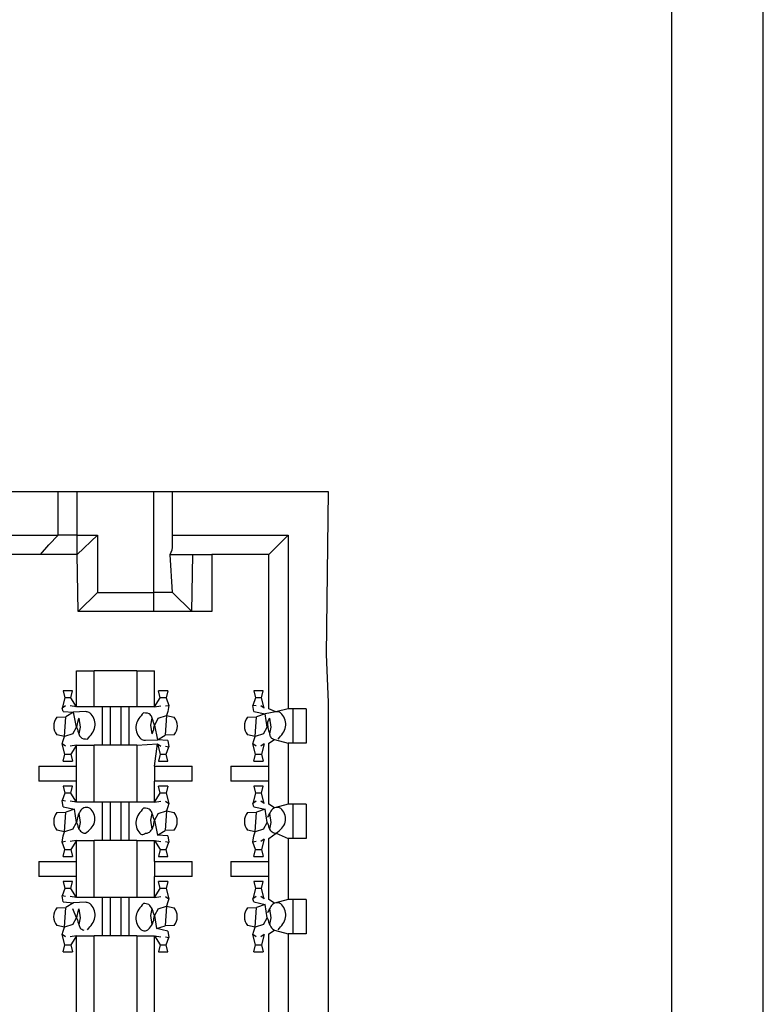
# Model space of a CAD drawing. Header units: millimetres. Extents: x 618 to 1482, y 17 to 575.
# Tile 54 of 90: x 992.51 to 999.94, y 304.78 to 314.62. Entities that reach past the tile are written whole.
import ezdxf

# ---------------------------------------------------------------- set-up
doc = ezdxf.new("R2010")
doc.units = ezdxf.units.MM

# ---------------------------------------------------------------- blocks, each defined once
blk = doc.blocks.new('cu_bee7s_cca__41', base_point=(1238.762, 264.915))
at = {"color": 7, "linetype": 'Continuous'}
for p, q in [((1332.032, 269.54), (1332.032, 582.54)), ((1333.251, 269.54), (1333.251, 582.54)), ((1322.842, 413.209), (1323.858, 413.209)), ((1323.858, 413.209), (1324.112, 413.209)), ((1323.858, 412.625), (1323.858, 413.209)), ((1324.112, 413.209), (1325.128, 413.209)), ((1325.128, 413.209), (1325.382, 413.209)), ((1325.382, 413.209), (1327.453, 413.209)), ((1325.382, 412.625), (1325.382, 413.209)), ((1327.453, 413.209), (1327.427, 411.037)), ((1322.842, 412.625), (1323.858, 412.625)), ((1323.731, 412.498), (1323.858, 412.625)), ((1324.112, 412.625), (1323.858, 412.625)), ((1324.112, 412.625), (1324.379, 412.625)), ((1324.379, 412.625), (1324.112, 412.371)), ((1324.379, 412.625), (1324.379, 411.863)), ((1325.382, 412.625), (1326.919, 412.625)), ((1325.382, 412.498), (1325.382, 412.625)), ((1326.665, 412.371), (1326.919, 412.625)), ((1326.919, 412.625), (1326.919, 410.313)), ((1323.621, 412.371), (1323.731, 412.498)), ((1323.621, 412.371), (1323.08, 412.371)), ((1324.112, 412.371), (1323.621, 412.371)), ((1324.125, 411.609), (1324.112, 412.371)), ((1325.382, 411.863), (1325.348, 412.371)), ((1325.348, 412.371), (1325.649, 412.371)), ((1325.636, 411.609), (1325.649, 412.371)), ((1325.649, 412.371), (1325.903, 412.371)), ((1325.903, 412.371), (1325.903, 411.609)), ((1326.665, 412.371), (1325.903, 412.371)), ((1326.665, 410.313), (1326.665, 412.371)), ((1324.379, 411.863), (1324.125, 411.609)), ((1324.379, 411.863), (1325.128, 411.863)), ((1325.382, 411.863), (1325.128, 411.863)), ((1325.382, 411.863), (1325.636, 411.609)), ((1325.128, 411.609), (1324.125, 411.609)), ((1325.636, 411.609), (1325.128, 411.609)), ((1325.903, 411.609), (1325.636, 411.609)), ((1327.427, 411.037), (1327.453, 410.402)), ((1324.1, 410.821), (1324.338, 410.821)), ((1324.903, 410.821), (1324.338, 410.821)), ((1324.903, 410.821), (1325.141, 410.821)), ((1323.945, 410.459), (1323.911, 410.323)), ((1323.924, 410.552), (1323.945, 410.459)), ((1324.047, 410.552), (1323.924, 410.552)), ((1324.026, 410.459), (1324.047, 410.552)), ((1324.1, 410.339), (1324.026, 410.459)), ((1325.141, 410.339), (1325.215, 410.459)), ((1325.215, 410.459), (1325.194, 410.552)), ((1325.317, 410.552), (1325.194, 410.552)), ((1325.317, 410.552), (1325.296, 410.459)), ((1325.296, 410.459), (1325.33, 410.36)), ((1326.485, 410.459), (1326.451, 410.36)), ((1326.464, 410.552), (1326.485, 410.459)), ((1326.587, 410.552), (1326.464, 410.552)), ((1326.566, 410.459), (1326.587, 410.552)), ((1326.6, 410.323), (1326.566, 410.459)), ((1323.955, 410.352), (1323.911, 410.323)), ((1323.925, 410.28), (1323.911, 410.323)), ((1324.1, 410.339), (1324.016, 410.352)), ((1324.338, 410.339), (1324.1, 410.339)), ((1324.441, 410.339), (1324.338, 410.339)), ((1324.551, 410.339), (1324.441, 410.339)), ((1324.441, 410.339), (1324.441, 409.831)), ((1324.69, 410.339), (1324.551, 410.339)), ((1324.8, 410.339), (1324.69, 410.339)), ((1324.8, 410.339), (1324.8, 409.831)), ((1324.903, 410.339), (1324.8, 410.339)), ((1325.141, 410.339), (1324.903, 410.339)), ((1325.141, 410.339), (1325.225, 410.352)), ((1325.285, 410.352), (1325.33, 410.36)), ((1325.33, 410.36), (1325.316, 410.28)), ((1326.495, 410.352), (1326.451, 410.36)), ((1326.465, 410.28), (1326.451, 410.36)), ((1326.6, 410.323), (1326.556, 410.352)), ((1327.453, 410.402), (1327.453, 410.085)), ((1323.838, 410.204), (1323.958, 410.208)), ((1323.925, 410.28), (1324.06, 410.27)), ((1324.06, 410.27), (1323.958, 410.208)), ((1324.22, 410.276), (1324.06, 410.27)), ((1324.102, 410.071), (1324.06, 410.27)), ((1324.132, 410.187), (1324.15, 410.071)), ((1325.091, 410.098), (1325.108, 410.187)), ((1325.187, 410.187), (1325.139, 410.098)), ((1325.187, 410.187), (1325.298, 410.226)), ((1325.316, 410.28), (1325.298, 410.226)), ((1325.298, 410.226), (1325.402, 410.204)), ((1326.378, 410.204), (1326.498, 410.208)), ((1326.465, 410.28), (1326.615, 410.245)), ((1326.615, 410.245), (1326.498, 410.208)), ((1326.755, 410.275), (1326.615, 410.245)), ((1326.642, 410.071), (1326.615, 410.245)), ((1326.755, 410.275), (1326.665, 410.313)), ((1326.672, 410.187), (1326.69, 410.071)), ((1326.919, 410.313), (1326.755, 410.275)), ((1326.983, 410.313), (1326.919, 410.313)), ((1327.16, 410.313), (1326.983, 410.313)), ((1326.983, 410.313), (1326.983, 409.856)), ((1327.16, 410.313), (1327.16, 409.856)), ((1324.054, 409.982), (1324.102, 410.071)), ((1324.15, 410.071), (1324.132, 409.982)), ((1325.108, 409.982), (1325.091, 410.098)), ((1325.139, 410.098), (1325.181, 409.9)), ((1326.594, 409.982), (1326.642, 410.071)), ((1326.69, 410.071), (1326.672, 409.982)), ((1327.453, 410.085), (1327.453, 409.767)), ((1323.943, 409.944), (1323.839, 409.966)), ((1323.925, 409.89), (1323.943, 409.944)), ((1324.054, 409.982), (1323.943, 409.944)), ((1325.181, 409.9), (1325.283, 409.962)), ((1325.403, 409.966), (1325.283, 409.962)), ((1326.483, 409.944), (1326.379, 409.966)), ((1326.465, 409.89), (1326.483, 409.944)), ((1326.594, 409.982), (1326.483, 409.944)), ((1323.911, 409.847), (1323.925, 409.89)), ((1323.955, 409.818), (1323.911, 409.847)), ((1323.945, 409.711), (1323.911, 409.847)), ((1324.1, 409.831), (1324.016, 409.818)), ((1324.1, 409.831), (1324.026, 409.711)), ((1324.1, 409.831), (1324.338, 409.831)), ((1324.441, 409.831), (1324.338, 409.831)), ((1324.551, 409.831), (1324.441, 409.831)), ((1324.69, 409.831), (1324.551, 409.831)), ((1324.8, 409.831), (1324.69, 409.831)), ((1324.903, 409.831), (1324.8, 409.831)), ((1324.903, 409.831), (1325.181, 409.847)), ((1325.021, 409.894), (1325.181, 409.9)), ((1325.316, 409.89), (1325.181, 409.9)), ((1325.181, 409.847), (1325.225, 409.818)), ((1325.181, 409.847), (1325.215, 409.711)), ((1325.285, 409.818), (1325.33, 409.809)), ((1325.296, 409.711), (1325.33, 409.809)), ((1325.316, 409.89), (1325.33, 409.809)), ((1326.451, 409.847), (1326.465, 409.89)), ((1326.495, 409.818), (1326.451, 409.847)), ((1326.485, 409.711), (1326.451, 409.847)), ((1326.6, 409.847), (1326.556, 409.818)), ((1326.6, 409.847), (1326.566, 409.711)), ((1326.665, 409.856), (1326.739, 409.905)), ((1326.665, 409.551), (1326.665, 409.856)), ((1326.739, 409.905), (1326.919, 409.856)), ((1326.919, 409.856), (1326.919, 409.043)), ((1326.983, 409.856), (1326.919, 409.856)), ((1327.16, 409.856), (1326.983, 409.856)), ((1323.924, 409.618), (1323.945, 409.711)), ((1324.026, 409.711), (1324.047, 409.618)), ((1325.215, 409.711), (1325.194, 409.618)), ((1325.317, 409.618), (1325.296, 409.711)), ((1326.464, 409.618), (1326.485, 409.711)), ((1326.566, 409.711), (1326.587, 409.618)), ((1327.453, 409.767), (1327.453, 409.513)), ((1323.598, 409.551), (1324.1, 409.551)), ((1323.924, 409.618), (1324.047, 409.618)), ((1325.141, 409.551), (1325.643, 409.551)), ((1325.194, 409.618), (1325.317, 409.618)), ((1326.157, 409.551), (1326.665, 409.551)), ((1326.464, 409.618), (1326.587, 409.618)), ((1326.665, 409.348), (1326.665, 409.551)), ((1327.453, 409.513), (1327.453, 409.132)), ((1324.1, 409.348), (1323.598, 409.348)), ((1323.924, 409.282), (1323.945, 409.189)), ((1324.047, 409.282), (1323.924, 409.282)), ((1324.026, 409.189), (1324.047, 409.282)), ((1325.643, 409.348), (1325.141, 409.348)), ((1325.215, 409.189), (1325.194, 409.282)), ((1325.317, 409.282), (1325.194, 409.282)), ((1325.317, 409.282), (1325.296, 409.189)), ((1326.665, 409.348), (1326.157, 409.348)), ((1326.587, 409.282), (1326.464, 409.282)), ((1326.464, 409.282), (1326.485, 409.189)), ((1326.566, 409.189), (1326.587, 409.282)), ((1326.665, 409.043), (1326.665, 409.348)), ((1323.945, 409.189), (1323.911, 409.09)), ((1324.1, 409.069), (1324.026, 409.189)), ((1325.141, 409.069), (1325.215, 409.189)), ((1325.296, 409.189), (1325.33, 409.053)), ((1326.485, 409.189), (1326.451, 409.053)), ((1326.6, 409.053), (1326.566, 409.189)), ((1323.925, 409.01), (1323.911, 409.09)), ((1323.955, 409.082), (1323.911, 409.09)), ((1323.925, 409.01), (1324.075, 408.975)), ((1324.1, 409.069), (1324.016, 409.082)), ((1324.338, 409.069), (1324.1, 409.069)), ((1324.441, 409.069), (1324.338, 409.069)), ((1324.441, 409.069), (1324.441, 408.561)), ((1324.551, 409.069), (1324.441, 409.069)), ((1324.69, 409.069), (1324.551, 409.069)), ((1324.8, 409.069), (1324.69, 409.069)), ((1324.8, 409.069), (1324.8, 408.561)), ((1324.903, 409.069), (1324.8, 409.069)), ((1325.141, 409.069), (1324.903, 409.069)), ((1325.141, 409.069), (1325.225, 409.082)), ((1325.285, 409.082), (1325.33, 409.053)), ((1325.316, 409.01), (1325.298, 408.956)), ((1325.33, 409.053), (1325.316, 409.01)), ((1326.495, 409.082), (1326.451, 409.053)), ((1326.465, 409.01), (1326.451, 409.053)), ((1326.465, 409.01), (1326.615, 408.975)), ((1326.6, 409.053), (1326.556, 409.082)), ((1326.739, 408.995), (1326.665, 409.043)), ((1326.919, 409.043), (1326.739, 408.995)), ((1326.983, 409.043), (1326.919, 409.043)), ((1326.983, 409.043), (1326.983, 408.586)), ((1327.16, 409.043), (1326.983, 409.043)), ((1327.16, 409.043), (1327.16, 408.586)), ((1327.453, 409.132), (1327.453, 356.592)), ((1323.838, 408.934), (1323.958, 408.938)), ((1324.075, 408.975), (1323.958, 408.938)), ((1324.102, 408.801), (1324.075, 408.975)), ((1324.132, 408.917), (1324.15, 408.801)), ((1325.091, 408.828), (1325.108, 408.917)), ((1325.187, 408.917), (1325.139, 408.828)), ((1325.187, 408.917), (1325.298, 408.956)), ((1325.298, 408.956), (1325.402, 408.934)), ((1326.378, 408.934), (1326.498, 408.938)), ((1326.615, 408.975), (1326.498, 408.938)), ((1326.642, 408.801), (1326.615, 408.975)), ((1326.672, 408.917), (1326.69, 408.801)), ((1324.054, 408.712), (1324.102, 408.801)), ((1324.15, 408.801), (1324.132, 408.712)), ((1325.108, 408.712), (1325.091, 408.828)), ((1325.139, 408.828), (1325.181, 408.63)), ((1326.594, 408.712), (1326.642, 408.801)), ((1326.69, 408.801), (1326.672, 408.712)), ((1323.943, 408.674), (1323.839, 408.696)), ((1323.911, 408.539), (1323.925, 408.62)), ((1323.925, 408.62), (1323.943, 408.674)), ((1324.054, 408.712), (1323.943, 408.674)), ((1325.181, 408.63), (1325.283, 408.692)), ((1325.316, 408.62), (1325.181, 408.63)), ((1325.403, 408.696), (1325.283, 408.692)), ((1325.316, 408.62), (1325.33, 408.539)), ((1326.483, 408.674), (1326.379, 408.696)), ((1326.451, 408.539), (1326.465, 408.62)), ((1326.465, 408.62), (1326.483, 408.674)), ((1326.594, 408.712), (1326.483, 408.674)), ((1326.665, 408.586), (1326.76, 408.655)), ((1326.76, 408.655), (1326.919, 408.586)), ((1323.955, 408.548), (1323.911, 408.539)), ((1323.945, 408.441), (1323.911, 408.539)), ((1324.1, 408.561), (1324.016, 408.548)), ((1324.1, 408.561), (1324.026, 408.441)), ((1324.1, 408.561), (1324.338, 408.561)), ((1324.441, 408.561), (1324.338, 408.561)), ((1324.551, 408.561), (1324.441, 408.561)), ((1324.69, 408.561), (1324.551, 408.561)), ((1324.8, 408.561), (1324.69, 408.561)), ((1324.903, 408.561), (1324.8, 408.561)), ((1324.903, 408.561), (1325.141, 408.561)), ((1325.141, 408.561), (1325.225, 408.548)), ((1325.141, 408.561), (1325.215, 408.441)), ((1325.285, 408.548), (1325.33, 408.539)), ((1325.296, 408.441), (1325.33, 408.539)), ((1326.495, 408.548), (1326.451, 408.539)), ((1326.485, 408.441), (1326.451, 408.539)), ((1326.6, 408.577), (1326.556, 408.548)), ((1326.6, 408.577), (1326.566, 408.441)), ((1326.665, 408.281), (1326.665, 408.586)), ((1326.983, 408.586), (1326.919, 408.586)), ((1326.919, 408.586), (1326.919, 407.773)), ((1327.16, 408.586), (1326.983, 408.586)), ((1323.924, 408.348), (1323.945, 408.441)), ((1324.026, 408.441), (1324.047, 408.348)), ((1325.215, 408.441), (1325.194, 408.348)), ((1325.317, 408.348), (1325.296, 408.441)), ((1326.464, 408.348), (1326.485, 408.441)), ((1326.566, 408.441), (1326.587, 408.348)), ((1323.598, 408.281), (1324.1, 408.281)), ((1323.924, 408.348), (1324.047, 408.348)), ((1325.141, 408.281), (1325.643, 408.281)), ((1325.194, 408.348), (1325.317, 408.348)), ((1326.157, 408.281), (1326.665, 408.281)), ((1326.464, 408.348), (1326.587, 408.348)), ((1326.665, 408.078), (1326.665, 408.281)), ((1324.1, 408.078), (1323.598, 408.078)), ((1323.924, 408.012), (1323.945, 407.919)), ((1324.047, 408.012), (1323.924, 408.012)), ((1324.026, 407.919), (1324.047, 408.012)), ((1325.643, 408.078), (1325.141, 408.078)), ((1325.215, 407.919), (1325.194, 408.012)), ((1325.317, 408.012), (1325.194, 408.012)), ((1325.317, 408.012), (1325.296, 407.919)), ((1326.665, 408.078), (1326.157, 408.078)), ((1326.464, 408.012), (1326.485, 407.919)), ((1326.587, 408.012), (1326.464, 408.012)), ((1326.566, 407.919), (1326.587, 408.012)), ((1326.665, 407.773), (1326.665, 408.078)), ((1323.945, 407.919), (1323.911, 407.82)), ((1324.1, 407.799), (1324.026, 407.919)), ((1325.141, 407.799), (1325.215, 407.919)), ((1325.296, 407.919), (1325.33, 407.783)), ((1326.485, 407.919), (1326.451, 407.783)), ((1326.6, 407.783), (1326.566, 407.919)), ((1323.955, 407.812), (1323.911, 407.82)), ((1323.925, 407.74), (1323.911, 407.82)), ((1323.925, 407.74), (1324.06, 407.73)), ((1324.06, 407.73), (1323.958, 407.668)), ((1324.1, 407.799), (1324.016, 407.812)), ((1324.22, 407.736), (1324.06, 407.73)), ((1324.338, 407.799), (1324.1, 407.799)), ((1324.441, 407.799), (1324.338, 407.799)), ((1324.441, 407.799), (1324.441, 407.291)), ((1324.551, 407.799), (1324.441, 407.799)), ((1324.69, 407.799), (1324.551, 407.799)), ((1324.8, 407.799), (1324.69, 407.799)), ((1324.8, 407.799), (1324.8, 407.291)), ((1324.903, 407.799), (1324.8, 407.799)), ((1325.141, 407.799), (1324.903, 407.799)), ((1325.141, 407.799), (1325.225, 407.812)), ((1325.285, 407.812), (1325.33, 407.783)), ((1325.316, 407.74), (1325.298, 407.686)), ((1325.33, 407.783), (1325.316, 407.74)), ((1326.495, 407.812), (1326.451, 407.783)), ((1326.465, 407.74), (1326.451, 407.783)), ((1326.465, 407.74), (1326.615, 407.705)), ((1326.615, 407.705), (1326.498, 407.668)), ((1326.6, 407.783), (1326.556, 407.812)), ((1326.642, 407.531), (1326.615, 407.705)), ((1326.739, 407.725), (1326.665, 407.773)), ((1326.919, 407.773), (1326.739, 407.725)), ((1326.983, 407.773), (1326.919, 407.773)), ((1326.983, 407.773), (1326.983, 407.316)), ((1327.16, 407.773), (1326.983, 407.773)), ((1327.16, 407.773), (1327.16, 407.316)), ((1323.838, 407.664), (1323.958, 407.668)), ((1324.102, 407.531), (1324.054, 407.647)), ((1324.132, 407.647), (1324.15, 407.531)), ((1325.091, 407.558), (1325.108, 407.647)), ((1325.187, 407.647), (1325.139, 407.558)), ((1325.187, 407.647), (1325.298, 407.686)), ((1325.298, 407.686), (1325.402, 407.664)), ((1326.378, 407.664), (1326.498, 407.668)), ((1326.672, 407.647), (1326.69, 407.531)), ((1324.054, 407.442), (1323.943, 407.404)), ((1324.054, 407.442), (1324.102, 407.531)), ((1324.15, 407.531), (1324.132, 407.442)), ((1325.108, 407.442), (1325.091, 407.558)), ((1325.139, 407.558), (1325.166, 407.385)), ((1326.594, 407.442), (1326.483, 407.404)), ((1326.594, 407.442), (1326.642, 407.531)), ((1326.69, 407.531), (1326.672, 407.442)), ((1323.943, 407.404), (1323.839, 407.426)), ((1323.911, 407.307), (1323.925, 407.35)), ((1323.945, 407.171), (1323.911, 407.307)), ((1323.955, 407.278), (1323.911, 407.307)), ((1323.925, 407.35), (1323.943, 407.404)), ((1325.166, 407.385), (1325.283, 407.422)), ((1325.316, 407.35), (1325.166, 407.385)), ((1325.403, 407.426), (1325.283, 407.422)), ((1325.316, 407.35), (1325.33, 407.269)), ((1326.483, 407.404), (1326.379, 407.426)), ((1326.451, 407.307), (1326.465, 407.35)), ((1326.485, 407.171), (1326.451, 407.307)), ((1326.495, 407.278), (1326.451, 407.307)), ((1326.465, 407.35), (1326.483, 407.404)), ((1326.6, 407.307), (1326.556, 407.278)), ((1326.6, 407.307), (1326.566, 407.171)), ((1326.623, 363.288), (1326.665, 407.316)), ((1326.665, 407.316), (1326.739, 407.365)), ((1326.739, 407.365), (1326.919, 407.316)), ((1326.983, 407.316), (1326.919, 407.316)), ((1326.919, 407.316), (1326.919, 363.323)), ((1327.16, 407.316), (1326.983, 407.316)), ((1323.924, 407.078), (1323.945, 407.171)), ((1324.1, 407.291), (1324.016, 407.278)), ((1324.1, 407.291), (1324.026, 407.171)), ((1324.026, 407.171), (1324.047, 407.078)), ((1324.1, 407.291), (1324.338, 407.291)), ((1324.441, 407.291), (1324.338, 407.291)), ((1324.551, 407.291), (1324.441, 407.291)), ((1324.69, 407.291), (1324.551, 407.291)), ((1324.8, 407.291), (1324.69, 407.291)), ((1324.903, 407.291), (1324.8, 407.291)), ((1324.903, 407.291), (1325.141, 407.291)), ((1325.141, 407.291), (1325.215, 407.171)), ((1325.141, 407.291), (1325.225, 407.278)), ((1325.215, 407.171), (1325.194, 407.078)), ((1325.285, 407.278), (1325.33, 407.269)), ((1325.296, 407.171), (1325.33, 407.269)), ((1325.317, 407.078), (1325.296, 407.171)), ((1326.464, 407.078), (1326.485, 407.171)), ((1326.566, 407.171), (1326.587, 407.078)), ((1323.924, 407.078), (1324.047, 407.078)), ((1325.194, 407.078), (1325.317, 407.078)), ((1326.464, 407.078), (1326.587, 407.078))]:
    blk.add_line(p, q, dxfattribs=at)
at = {"color": 124, "linetype": 'Continuous'}
for p, q in [((1324.112, 412.625), (1324.112, 413.209)), ((1325.128, 413.209), (1325.128, 411.863)), ((1324.112, 412.371), (1324.112, 412.625)), ((1325.128, 411.863), (1325.128, 411.609)), ((1324.1, 410.339), (1324.1, 410.821)), ((1324.338, 410.339), (1324.338, 410.821)), ((1324.903, 410.821), (1324.903, 410.339)), ((1325.141, 410.339), (1325.141, 410.821)), ((1324.026, 410.459), (1323.945, 410.459)), ((1325.296, 410.459), (1325.215, 410.459)), ((1326.566, 410.459), (1326.485, 410.459)), ((1324.551, 410.339), (1324.551, 409.831)), ((1324.69, 410.339), (1324.69, 409.831)), ((1323.943, 409.944), (1323.958, 410.208)), ((1325.298, 410.226), (1325.283, 409.962)), ((1326.483, 409.944), (1326.498, 410.208)), ((1324.1, 409.551), (1324.1, 409.831)), ((1324.338, 409.069), (1324.338, 409.831)), ((1324.903, 409.831), (1324.903, 409.069)), ((1325.141, 409.551), (1325.181, 409.847)), ((1323.945, 409.711), (1324.026, 409.711)), ((1325.215, 409.711), (1325.296, 409.711)), ((1326.485, 409.711), (1326.566, 409.711)), ((1323.598, 409.551), (1323.598, 409.348)), ((1324.1, 409.348), (1324.1, 409.551)), ((1325.141, 409.551), (1325.141, 409.348)), ((1325.643, 409.348), (1325.643, 409.551)), ((1326.157, 409.551), (1326.157, 409.348)), ((1324.1, 409.069), (1324.1, 409.348)), ((1325.141, 409.069), (1325.141, 409.348)), ((1324.026, 409.189), (1323.945, 409.189)), ((1325.296, 409.189), (1325.215, 409.189)), ((1326.566, 409.189), (1326.485, 409.189)), ((1324.551, 409.069), (1324.551, 408.561)), ((1324.69, 409.069), (1324.69, 408.561)), ((1323.943, 408.674), (1323.958, 408.938)), ((1325.298, 408.956), (1325.283, 408.692)), ((1326.483, 408.674), (1326.498, 408.938)), ((1324.1, 408.281), (1324.1, 408.561)), ((1324.338, 407.799), (1324.338, 408.561)), ((1324.903, 408.561), (1324.903, 407.799)), ((1325.141, 408.281), (1325.141, 408.561)), ((1323.945, 408.441), (1324.026, 408.441)), ((1325.215, 408.441), (1325.296, 408.441)), ((1326.485, 408.441), (1326.566, 408.441)), ((1323.598, 408.281), (1323.598, 408.078)), ((1324.1, 408.078), (1324.1, 408.281)), ((1325.141, 408.281), (1325.141, 408.078)), ((1325.643, 408.078), (1325.643, 408.281)), ((1326.157, 408.281), (1326.157, 408.078)), ((1324.1, 407.799), (1324.1, 408.078)), ((1325.141, 407.799), (1325.141, 408.078)), ((1324.026, 407.919), (1323.945, 407.919)), ((1325.296, 407.919), (1325.215, 407.919)), ((1326.566, 407.919), (1326.485, 407.919)), ((1324.551, 407.799), (1324.551, 407.291)), ((1324.69, 407.799), (1324.69, 407.291)), ((1323.943, 407.404), (1323.958, 407.668)), ((1325.298, 407.686), (1325.283, 407.422)), ((1326.483, 407.404), (1326.498, 407.668)), ((1323.945, 407.171), (1324.026, 407.171)), ((1324.1, 363.349), (1324.1, 407.291)), ((1324.338, 363.349), (1324.338, 407.291)), ((1324.903, 407.291), (1324.903, 363.349)), ((1325.141, 363.349), (1325.141, 407.291)), ((1325.215, 407.171), (1325.296, 407.171)), ((1326.485, 407.171), (1326.566, 407.171))]:
    blk.add_line(p, q, dxfattribs=at)
at = {"color": 7, "linetype": 'Continuous'}
for centre, radius, start, end in [((1325.128, 412.498), 0.254, 330, 0), ((1323.987, 410.085), 0.19, 141.5366, 218.8571), ((1325.254, 410.084), 0.191, 321.5366, 38.8571), ((1326.527, 410.085), 0.19, 141.5366, 218.8571), ((1323.987, 408.815), 0.19, 141.5366, 218.8571), ((1325.254, 408.814), 0.19, 321.5366, 38.8571), ((1326.527, 408.815), 0.19, 141.5366, 218.8571), ((1323.987, 407.545), 0.191, 141.5366, 218.8571), ((1325.254, 407.544), 0.19, 321.5366, 38.8571), ((1326.527, 407.545), 0.19, 141.5366, 218.8571)]:
    blk.add_arc(centre, radius, start, end, dxfattribs=at)
for points, knots in [([(1324.132, 410.187), (1324.127, 410.176), (1324.11, 410.139), (1324.106, 410.099), (1324.102, 410.071)], [0, 0, 0, 0, 0.0375197, 0.1203421, 0.1203421, 0.1203421, 0.1203421]), ([(1324.248, 409.911), (1324.292, 409.961), (1324.377, 410.058), (1324.333, 410.211), (1324.266, 410.272), (1324.237, 410.274), (1324.22, 410.276)], [0, 0, 0, 0, 0.1887731, 0.3675248, 0.4031059, 0.4527416, 0.4527416, 0.4527416, 0.4527416]), ([(1324.993, 410.259), (1324.949, 410.209), (1324.864, 410.112), (1324.908, 409.959), (1324.975, 409.897), (1325.004, 409.895), (1325.021, 409.894)], [0, 0, 0, 0, 0.1887731, 0.3675248, 0.4031059, 0.4527416, 0.4527416, 0.4527416, 0.4527416]), ([(1325.108, 410.187), (1325.102, 410.206), (1325.085, 410.256), (1325.029, 410.258), (1324.993, 410.259)], [0, 0, 0, 0, 0.0538489, 0.1481704, 0.1481704, 0.1481704, 0.1481704]), ([(1326.788, 409.911), (1326.832, 409.961), (1326.917, 410.058), (1326.873, 410.212), (1326.804, 410.274), (1326.773, 410.275), (1326.755, 410.275)], [0, 0, 0, 0, 0.1887731, 0.3675248, 0.4050015, 0.4571963, 0.4571963, 0.4571963, 0.4571963]), ([(1325.108, 409.982), (1325.114, 409.994), (1325.131, 410.03), (1325.135, 410.071), (1325.139, 410.098)], [0, 0, 0, 0, 0.0375197, 0.1203421, 0.1203421, 0.1203421, 0.1203421]), ([(1326.644, 410.134), (1326.645, 410.111), (1326.648, 410.059), (1326.664, 410.01), (1326.672, 409.982)], [0, 0, 0, 0, 0.069266, 0.1544997, 0.1544997, 0.1544997, 0.1544997]), ([(1324.132, 409.982), (1324.139, 409.964), (1324.156, 409.914), (1324.212, 409.912), (1324.248, 409.911)], [0, 0, 0, 0, 0.0538489, 0.1481704, 0.1481704, 0.1481704, 0.1481704]), ([(1326.672, 409.982), (1326.676, 409.964), (1326.684, 409.926), (1326.72, 409.912), (1326.739, 409.905)], [0, 0, 0, 0, 0.0521399, 0.108596, 0.108596, 0.108596, 0.108596]), ([(1324.132, 408.917), (1324.127, 408.906), (1324.11, 408.869), (1324.106, 408.829), (1324.102, 408.801)], [0, 0, 0, 0, 0.0375197, 0.1203421, 0.1203421, 0.1203421, 0.1203421]), ([(1324.199, 408.995), (1324.189, 408.989), (1324.158, 408.972), (1324.143, 408.939), (1324.132, 408.917)], [0, 0, 0, 0, 0.0341616, 0.1041337, 0.1041337, 0.1041337, 0.1041337]), ([(1324.22, 408.655), (1324.273, 408.699), (1324.376, 408.782), (1324.335, 408.945), (1324.259, 409.005), (1324.222, 408.999), (1324.199, 408.995)], [0, 0, 0, 0, 0.1930415, 0.3691296, 0.4059236, 0.4725856, 0.4725856, 0.4725856, 0.4725856]), ([(1324.993, 408.989), (1324.95, 408.939), (1324.866, 408.841), (1324.903, 408.69), (1324.977, 408.628), (1325.005, 408.645), (1325.021, 408.655)], [0, 0, 0, 0, 0.1887731, 0.3675248, 0.4007849, 0.4525231, 0.4525231, 0.4525231, 0.4525231]), ([(1325.108, 408.917), (1325.102, 408.936), (1325.085, 408.986), (1325.029, 408.988), (1324.993, 408.989)], [0, 0, 0, 0, 0.0538489, 0.1481704, 0.1481704, 0.1481704, 0.1481704]), ([(1326.739, 408.995), (1326.729, 408.989), (1326.698, 408.972), (1326.683, 408.939), (1326.672, 408.917)], [0, 0, 0, 0, 0.0341616, 0.1041337, 0.1041337, 0.1041337, 0.1041337]), ([(1326.76, 408.655), (1326.813, 408.699), (1326.916, 408.782), (1326.875, 408.945), (1326.799, 409.005), (1326.762, 408.999), (1326.739, 408.995)], [0, 0, 0, 0, 0.1930415, 0.3691296, 0.4059236, 0.4725856, 0.4725856, 0.4725856, 0.4725856]), ([(1325.108, 408.712), (1325.114, 408.724), (1325.131, 408.76), (1325.135, 408.801), (1325.139, 408.828)], [0, 0, 0, 0, 0.0375197, 0.1203421, 0.1203421, 0.1203421, 0.1203421]), ([(1324.132, 408.712), (1324.147, 408.693), (1324.169, 408.662), (1324.206, 408.657), (1324.22, 408.655)], [0, 0, 0, 0, 0.0683137, 0.1081836, 0.1081836, 0.1081836, 0.1081836]), ([(1325.021, 408.655), (1325.035, 408.657), (1325.072, 408.661), (1325.094, 408.693), (1325.108, 408.712)], [0, 0, 0, 0, 0.0398912, 0.108456, 0.108456, 0.108456, 0.108456]), ([(1326.672, 408.712), (1326.687, 408.693), (1326.709, 408.662), (1326.746, 408.657), (1326.76, 408.655)], [0, 0, 0, 0, 0.0683137, 0.1081836, 0.1081836, 0.1081836, 0.1081836]), ([(1324.248, 407.371), (1324.292, 407.421), (1324.377, 407.518), (1324.333, 407.671), (1324.266, 407.732), (1324.237, 407.734), (1324.22, 407.736)], [0, 0, 0, 0, 0.1887731, 0.3675248, 0.4031059, 0.4527416, 0.4527416, 0.4527416, 0.4527416]), ([(1324.993, 407.719), (1324.949, 407.669), (1324.864, 407.572), (1324.908, 407.419), (1324.975, 407.357), (1325.004, 407.355), (1325.021, 407.354)], [0, 0, 0, 0, 0.1887731, 0.3675248, 0.4031059, 0.4527416, 0.4527416, 0.4527416, 0.4527416]), ([(1325.108, 407.647), (1325.096, 407.67), (1325.071, 407.716), (1325.019, 407.718), (1324.993, 407.719)], [0, 0, 0, 0, 0.0725485, 0.1450571, 0.1450571, 0.1450571, 0.1450571]), ([(1326.739, 407.725), (1326.729, 407.719), (1326.698, 407.702), (1326.683, 407.669), (1326.672, 407.647)], [0, 0, 0, 0, 0.0341616, 0.1041337, 0.1041337, 0.1041337, 0.1041337]), ([(1326.788, 407.371), (1326.831, 407.421), (1326.916, 407.517), (1326.876, 407.674), (1326.799, 407.735), (1326.762, 407.729), (1326.739, 407.725)], [0, 0, 0, 0, 0.1887731, 0.3675248, 0.4043188, 0.4709808, 0.4709808, 0.4709808, 0.4709808]), ([(1324.132, 407.647), (1324.127, 407.636), (1324.11, 407.599), (1324.106, 407.559), (1324.102, 407.531)], [0, 0, 0, 0, 0.0375197, 0.1203421, 0.1203421, 0.1203421, 0.1203421]), ([(1324.132, 407.442), (1324.136, 407.424), (1324.144, 407.386), (1324.18, 407.372), (1324.199, 407.365)], [0, 0, 0, 0, 0.0521399, 0.108596, 0.108596, 0.108596, 0.108596]), ([(1325.021, 407.354), (1325.035, 407.361), (1325.073, 407.381), (1325.095, 407.419), (1325.108, 407.442)], [0, 0, 0, 0, 0.0457861, 0.1261433, 0.1261433, 0.1261433, 0.1261433]), ([(1325.108, 407.442), (1325.114, 407.454), (1325.131, 407.49), (1325.135, 407.531), (1325.139, 407.558)], [0, 0, 0, 0, 0.0375197, 0.1203421, 0.1203421, 0.1203421, 0.1203421]), ([(1326.672, 407.442), (1326.683, 407.421), (1326.698, 407.388), (1326.729, 407.371), (1326.739, 407.365)], [0, 0, 0, 0, 0.0696375, 0.1039546, 0.1039546, 0.1039546, 0.1039546])]:
    blk.add_open_spline(points, degree=3, knots=knots, dxfattribs=at)
for points in [[(1325.139, 410.098), (1325.134, 410.113), (1325.124, 410.143), (1325.114, 410.172), (1325.108, 410.187)], [(1326.672, 410.187), (1326.668, 410.178), (1326.658, 410.16), (1326.649, 410.143), (1326.644, 410.134)], [(1324.102, 410.071), (1324.107, 410.057), (1324.117, 410.027), (1324.127, 409.997), (1324.132, 409.982)], [(1325.139, 408.828), (1325.134, 408.843), (1325.124, 408.873), (1325.114, 408.902), (1325.108, 408.917)], [(1326.672, 408.917), (1326.668, 408.908), (1326.658, 408.89), (1326.649, 408.873), (1326.644, 408.864)], [(1324.102, 408.801), (1324.107, 408.787), (1324.117, 408.757), (1324.127, 408.727), (1324.132, 408.712)], [(1326.642, 408.801), (1326.647, 408.787), (1326.657, 408.757), (1326.667, 408.727), (1326.672, 408.712)], [(1325.139, 407.558), (1325.134, 407.573), (1325.124, 407.603), (1325.114, 407.632), (1325.108, 407.647)], [(1326.672, 407.647), (1326.668, 407.638), (1326.658, 407.62), (1326.649, 407.603), (1326.644, 407.594)], [(1324.102, 407.531), (1324.107, 407.517), (1324.117, 407.487), (1324.127, 407.457), (1324.132, 407.442)], [(1326.642, 407.531), (1326.647, 407.517), (1326.657, 407.487), (1326.667, 407.457), (1326.672, 407.442)]]:
    blk.add_open_spline(points, degree=3, dxfattribs=at)
blk = doc.blocks.new('cu_ATCA-3671__43', base_point=(1219.889, 250.575))
blk.add_blockref('cu_bee7s_cca__41', (1238.762, 264.915))
blk = doc.blocks.new('FRONT1', base_point=(1393.512, 426.04))
blk.add_blockref('cu_ATCA-3671__43', (1219.889, 250.575))

msp = doc.modelspace()

# ---------------------------------------------------------------- block references
at = {"xscale": 0.75, "yscale": 0.75, "zscale": 0.75}
msp.add_blockref('FRONT1', (1045.1341, 319.53), dxfattribs=at)

doc.saveas('drawing.dxf')
